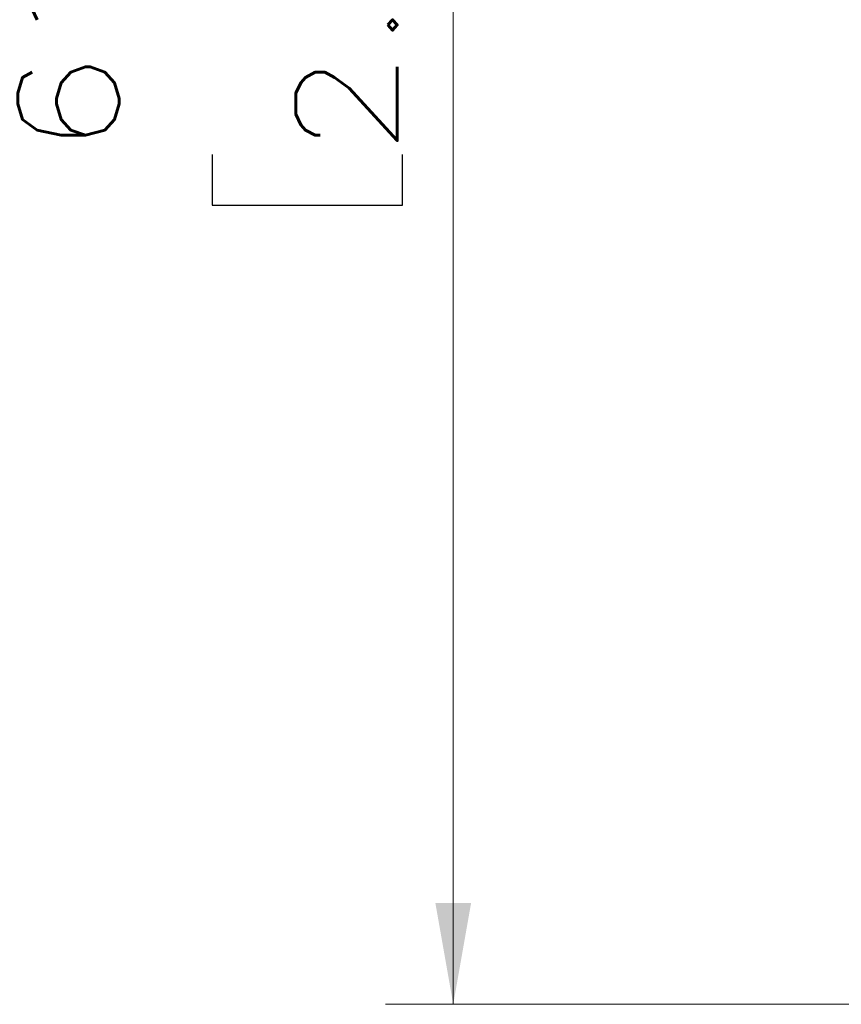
# Model space of a CAD drawing. Header units: millimetres. Extents: x 4 to 836, y 5 to 589.
# Tile 84 of 145: x 606 to 630, y 246 to 276. Entities that reach past the tile are written whole.
import ezdxf

# ---------------------------------------------------------------- set-up
doc = ezdxf.new("R2010")
doc.units = ezdxf.units.MM
doc.layers.add('1', color=7, linetype='Continuous', true_color=0xffffff)
doc.styles.add('ideas_simplex', font='simplex.shx')
doc.dimstyles.get("Standard").update_dxf_attribs({"dimtxt": 0.18, "dimasz": 0.18, "dimexe": 0.18, "dimexo": 0.0625, "dimgap": 0.09, "dimtad": 0, "dimtih": 1, "dimtoh": 1, "dimdec": 4, "dimzin": 0, "dimdsep": 46, "dimtxsty": 'Standard', "dimcen": 0.09, "dimadec": 0, "dimazin": 0, "dimtfac": 1, "dimtdec": 4, "dimtofl": 0, "dimtmove": 0, "dimatfit": 3, "dimfxl": 1, "dimtolj": 1, "dimtzin": 0, "dimarcsym": 0})

# ---------------------------------------------------------------- blocks, each defined once
blk = doc.blocks.new('_U9')
at = {"layer": '1', "color": 152, "lineweight": 13}
for p, q in [((698.225, 308), (616.908898, 308)), ((670.749078, 246.499924), (616.908898, 246.499924))]:
    blk.add_line(p, q, dxfattribs=at)
at = {"layer": '1', "color": 27, "lineweight": 13}
blk.add_line((618.908898, 308), (618.908898, 246.499924), dxfattribs=at)
at = {"layer": '1', "color": 87, "lineweight": 25}
for p, q in [((617.408898, 284.352462), (611.783898, 284.352462)), ((611.783898, 284.352462), (611.783898, 282.852462)), ((617.408898, 282.852462), (617.408898, 284.352462)), ((611.783898, 271.647462), (611.783898, 270.147462)), ((617.408898, 270.147462), (617.408898, 271.647462)), ((611.783898, 270.147462), (617.408898, 270.147462))]:
    blk.add_line(p, q, dxfattribs=at)
at = {"layer": '1', "color": 27, "lineweight": 18}
for points in [[(618.908898, 308), (619.437879, 305.000002), (618.379917, 304.999998)], [(618.908898, 246.499924), (618.379917, 249.499922), (619.437879, 249.499926)]]:
    blk.add_solid(points, dxfattribs=at)
at = {"layer": '1', "color": 87, "linetype": 'Continuous', "lineweight": 25, "char_height": 3, "attachment_point": 7, "rotation": 90, "line_spacing_factor": 1.204819, "style": 'ideas_simplex'}
for s, insert in [('\\W1.2097;61,5', (609.942898, 271.594962)), ('\\W1.2097;2.42', (617.255398, 271.594962))]:
    blk.add_mtext(s, dxfattribs=dict(at, insert=insert))

msp = doc.modelspace()

# ---------------------------------------------------------------- dimensions: what is measured, and where the dimension line sits
at = {"layer": '1', "color": 87, "linetype": 'Continuous', "lineweight": 25}
dim = msp.add_linear_dim(base=(618.909, 308), p1=(675.803, 246.5), p2=(700.725, 308), angle=270, text='\\C87;61,5\\P[\\C87;\\H3.00;\\Fsimplex.shx;2.42\\Fsimplex.shx;\\H3.00;\\C87; ]', dimstyle='Standard', override={"dimtxt": 3, "dimasz": 3, "dimexe": 2, "dimexo": 2.5, "dimgap": 1.5, "dimtad": 1, "dimtih": 0, "dimtoh": 0, "dimdec": 2, "dimlfac": 1, "dimzin": 8, "dimdsep": 44, "dimlunit": 2, "dimpost": '', "dimtxsty": 'ideas_simplex', "dimsah": 1, "dimse1": 0, "dimse2": 0, "dimsd1": 0, "dimsd2": 0, "dimclrd": 27, "dimclre": 152, "dimclrt": 87, "dimtol": 0, "dimtm": -0.1, "dimtfac": 0.5, "dimtdec": 2, "dimtofl": 1, "dimtmove": 0, "dimtzin": 8, "dimlwd": 13, "dimlwe": 13}, dxfattribs=at)
dim.commit()
dim.dimension.update_dxf_attribs({"geometry": '_U9', "text_midpoint": (618.909, 277.25), "dimtype": 160})

doc.saveas('drawing.dxf')
